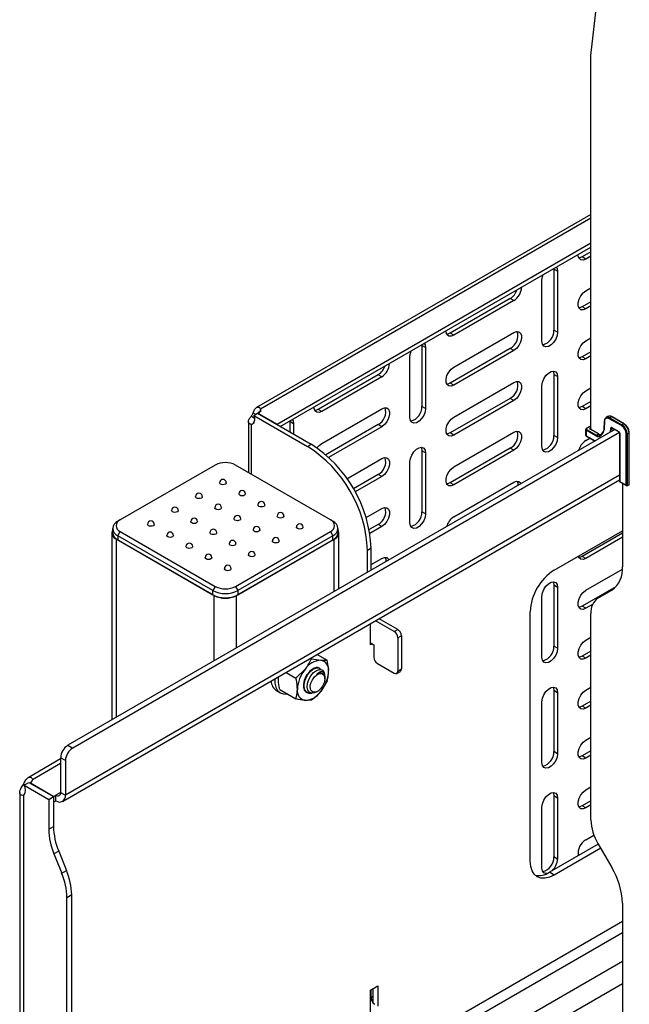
# Model space of a CAD drawing. Header units: millimetres. Extents: x -3222 to 6609, y -2907 to 878.
# Tile 13 of 25: x 3064 to 3244, y -121 to 169. Entities that reach past the tile are written whole.
import ezdxf

# ---------------------------------------------------------------- set-up
doc = ezdxf.new("R2010")
doc.units = ezdxf.units.MM

msp = doc.modelspace()

# ---------------------------------------------------------------- linework, layer by layer
at = {"linetype": 'Continuous', "lineweight": 25}
for p, q in [((3232.72, 158.16), (3240.12, 223.79)), ((3232.72, 48), (3232.72, 158.16)), ((3232.72, 111.32), (3134.24, 54.47)), ((3135.36, 54.1), (3232.72, 110.31)), ((3140.27, 49.59), (3232.72, 102.96)), ((3141.19, 48.89), (3232.72, 101.73)), ((3232.72, 100.3), (3230.14, 98.81)), ((3231.2, 98.2), (3230.14, 98.81)), ((3232.72, 99.08), (3231.2, 98.2)), ((3221.82, 95.44), (3221.83, 95.2)), ((3222.89, 94.59), (3221.83, 95.2)), ((3221.83, 95.2), (3221.83, 77.24)), ((3222.89, 94.59), (3222.89, 76.63)), ((3218.3, 73.97), (3218.3, 91.94)), ((3231.2, 88.81), (3232.72, 89.69)), ((3208.93, 86.57), (3191.25, 76.36)), ((3209.99, 85.96), (3192.31, 75.75)), ((3209.99, 85.96), (3208.93, 86.57)), ((3232.72, 85.61), (3230.14, 84.12)), ((3231.2, 83.5), (3230.14, 84.12)), ((3232.72, 84.38), (3231.2, 83.5)), ((3192.31, 75.75), (3191.25, 76.36)), ((3192.31, 66.36), (3209.99, 76.57)), ((3222.89, 76.63), (3221.83, 77.24)), ((3182.93, 72.99), (3182.94, 72.75)), ((3184, 72.14), (3182.94, 72.75)), ((3182.94, 72.75), (3182.94, 54.79)), ((3231.2, 74.11), (3232.72, 74.99)), ((3184, 72.14), (3184, 54.17)), ((3208.93, 71.87), (3191.25, 61.66)), ((3209.99, 71.26), (3192.31, 61.05)), ((3209.99, 71.26), (3208.93, 71.87)), ((3232.72, 70.91), (3230.14, 69.42)), ((3232.72, 69.68), (3231.2, 68.81)), ((3179.41, 51.52), (3179.41, 69.48)), ((3231.2, 68.81), (3230.14, 69.42)), ((3170.04, 64.12), (3152.36, 53.91)), ((3171.1, 63.5), (3170.04, 64.12)), ((3222.89, 63.56), (3221.83, 64.17)), ((3221.83, 64.17), (3221.83, 46.21)), ((3171.1, 63.5), (3153.42, 53.3)), ((3192.31, 61.05), (3191.25, 61.66)), ((3192.31, 51.66), (3209.99, 61.87)), ((3218.3, 42.94), (3218.3, 60.91)), ((3222.89, 63.56), (3222.89, 45.6)), ((3231.2, 59.42), (3232.72, 60.29)), ((3208.93, 57.17), (3191.25, 46.97)), ((3209.99, 56.56), (3192.31, 46.35)), ((3209.99, 56.56), (3208.93, 57.17)), ((3232.72, 56.21), (3230.14, 54.72)), ((3133.24, 52.88), (3133.94, 52.47)), ((3133.41, 52.16), (3134.47, 52.77)), ((3134.47, 52.77), (3150.31, 43.63)), ((3134.8, 52.74), (3140.27, 49.59)), ((3134.8, 52.74), (3134.8, 52.58)), ((3135.36, 54.1), (3135.36, 53.18)), ((3153.42, 53.3), (3152.36, 53.91)), ((3153.42, 43.91), (3171.1, 54.11)), ((3184, 54.17), (3182.94, 54.79)), ((3231.2, 54.11), (3230.14, 54.72)), ((3232.72, 54.99), (3231.2, 54.11)), ((3131.82, 50.29), (3131.82, 35.32)), ((3132.7, 51.95), (3133.54, 51.46)), ((3132.7, 49.5), (3132.99, 49.67)), ((3132.7, 34.81), (3132.7, 49.5)), ((3133.35, 50.16), (3133.32, 50.29)), ((3133.41, 52.16), (3149.25, 43.01)), ((3140.27, 49.42), (3140.27, 49.59)), ((3144.04, 50.54), (3144.05, 50.3)), ((3145.11, 49.69), (3144.05, 50.3)), ((3144.05, 50.3), (3144.05, 47.24)), ((3145.11, 49.69), (3145.11, 46.63)), ((3170.04, 49.42), (3154.62, 40.52)), ((3171.1, 48.81), (3170.04, 49.42)), ((3236.66, 50.54), (3236.54, 48)), ((3236.72, 50.44), (3236.6, 47.91)), ((3237.74, 51.86), (3237.17, 51.53)), ((3241.7, 49.12), (3238.13, 51.18)), ((3238.84, 51.75), (3238.27, 51.42)), ((3238.27, 51.42), (3241.84, 49.36)), ((3242.41, 49.69), (3238.84, 51.75)), ((3242.51, 49.7), (3238.94, 51.76)), ((3242.41, 49.69), (3241.84, 49.36)), ((3239.73, 47.98), (3078.64, -45.02)), ((3241.09, 47.13), (3080.06, -45.83)), ((3171.1, 48.81), (3155.45, 39.77)), ((3192.31, 46.35), (3191.25, 46.97)), ((3192.31, 36.96), (3209.99, 47.17)), ((3231.16, 47.97), (3231.16, 46.34)), ((3231.31, 47.77), (3231.31, 46.13)), ((3234.21, 46.09), (3231.31, 47.77)), ((3232.72, 49.06), (3231.35, 48.27)), ((3232.72, 48.99), (3231.45, 48.26)), ((3231.45, 48.01), (3234.35, 46.34)), ((3232.51, 48.38), (3232.72, 48.5)), ((3234.91, 46.67), (3232.51, 48.05)), ((3235.01, 46.68), (3232.61, 48.06)), ((3232.72, 48.18), (3232.65, 48.13)), ((3232.65, 48.13), (3232.65, 48.04)), ((3234.35, 46.34), (3234.91, 46.67)), ((3236.34, 47.38), (3235.5, 46.37)), ((3236.35, 47.17), (3235.51, 46.16)), ((3238.53, 47.29), (3238.59, 48.4)), ((3238.87, 48.39), (3238.83, 47.45)), ((3238.87, 48.55), (3240.92, 47.36)), ((3238.94, 48.43), (3238.87, 48.39)), ((3238.91, 48.45), (3240.97, 47.27)), ((3241.15, 46.95), (3241.15, 32.74)), ((3241.21, 46.87), (3241.21, 32.66)), ((3243.12, 31.56), (3243.12, 46.67)), ((3243.97, 46.99), (3243.4, 46.67)), ((3243.4, 46.67), (3243.4, 31.4)), ((3243.97, 31.72), (3243.97, 46.99)), ((3244.02, 31.8), (3244.02, 47.07)), ((3149.25, 43.01), (3150.31, 43.63)), ((3222.89, 45.6), (3221.83, 46.21)), ((3231.2, 44.72), (3232.42, 45.42)), ((3231.31, 46.13), (3233.92, 44.62)), ((3231.35, 46.04), (3233.86, 44.59)), ((3184, 41.11), (3182.94, 41.72)), ((3182.94, 41.72), (3182.94, 23.76)), ((3184, 41.11), (3184, 23.15)), ((3208.93, 42.47), (3191.25, 32.27)), ((3209.99, 41.86), (3192.31, 31.66)), ((3209.99, 41.86), (3208.93, 42.47)), ((3160.86, 33.5), (3171.1, 39.42)), ((3179.41, 20.49), (3179.41, 38.46)), ((3122.06, 37.52), (3094.06, 21.36)), ((3156, 21.36), (3128, 37.52)), ((3077.11, -61.55), (3241.15, 33.15)), ((3241.15, 34.51), (3077.94, -59.71)), ((3170.04, 34.72), (3162.76, 30.52)), ((3171.1, 34.11), (3163.28, 29.6)), ((3171.1, 34.11), (3170.04, 34.72)), ((3192.31, 31.66), (3191.25, 32.27)), ((3192.31, 22.27), (3209.99, 32.47)), ((3241.21, 32.66), (3243.12, 31.56)), ((3241.25, 32.57), (3243.26, 31.41)), ((3241.99, 32.15), (3241.99, 7.56)), ((3243.97, 31.72), (3243.4, 31.4)), ((3166.5, 22.06), (3171.1, 24.72)), ((3184, 23.15), (3182.94, 23.76)), ((3093.35, 20.95), (3094.06, 21.36)), ((3156, 21.36), (3156.71, 20.95)), ((3091.58, 17.6), (3091.58, -37.55)), ((3091.83, 18.83), (3091.83, 17.6)), ((3093.35, 16.7), (3094.06, 17.93)), ((3094.06, 17.93), (3122.06, 1.76)), ((3128, 1.76), (3156, 17.93)), ((3156, 17.93), (3156.71, 16.7)), ((3158.23, 17.6), (3158.23, 18.83)), ((3158.48, 1.07), (3158.48, 17.6)), ((3170.04, 20.02), (3167.41, 18.51)), ((3171.1, 19.41), (3167.61, 17.4)), ((3171.1, 19.41), (3170.04, 20.02)), ((3221.9, 6.57), (3241.99, 18.17)), ((3241.99, 17.46), (3230.14, 10.63)), ((3121.78, -0.93), (3092.93, 15.72)), ((3092.93, -36.77), (3092.93, 15.72)), ((3121.35, 0.54), (3093.35, 16.7)), ((3093.35, 16.7), (3093.35, 15.48)), ((3093.35, 15.48), (3121.35, -0.69)), ((3157.13, 15.72), (3128.28, -0.93)), ((3156.71, 16.7), (3128.71, 0.54)), ((3128.71, -0.69), (3156.71, 15.48)), ((3156.71, 15.48), (3156.71, 16.7)), ((3157.13, 0.29), (3157.13, 15.72)), ((3241.99, 16.24), (3231.2, 10.02)), ((3167.99, 13.01), (3166.93, 12.4)), ((3166.93, 5.95), (3166.93, 12.4)), ((3167.99, 6.56), (3167.99, 13.01)), ((3167.99, 8.22), (3171.1, 10.02)), ((3231.2, 10.02), (3230.14, 10.63)), ((3231.2, 0.62), (3241.97, 6.84)), ((3122.06, 1.76), (3121.35, 0.54)), ((3121.35, -0.69), (3121.35, 0.54)), ((3128, 1.76), (3128.71, 0.54)), ((3128.71, 0.54), (3128.71, -0.69)), ((3222.89, 1.5), (3221.83, 2.12)), ((3221.83, 2.12), (3221.83, -15.85)), ((3222.89, 1.5), (3222.89, -16.46)), ((3240.09, 1.68), (3230.14, -4.07)), ((3234.79, -1.66), (3238.88, 0.7)), ((3121.78, -20.12), (3121.78, -0.93)), ((3128.28, -16.36), (3128.28, -0.93)), ((3218.3, -19.11), (3218.3, -1.15)), ((3214.83, -79.16), (3214.83, -5.67)), ((3231.2, -4.68), (3230.14, -4.07)), ((3233.22, -3.52), (3231.2, -4.68)), ((3174.77, -11.53), (3169.26, -8.35)), ((3175.84, -10.92), (3170.32, -7.73)), ((3232.72, -67), (3232.72, -6.24)), ((3167.81, -15.47), (3167.81, -9.18)), ((3174.77, -11.53), (3175.84, -10.92)), ((3176.9, -12.75), (3175.84, -13.37)), ((3175.84, -13.37), (3175.84, -23.16)), ((3176.9, -12.75), (3176.9, -22.55)), ((3231.2, -14.07), (3232.72, -13.2)), ((3167.81, -14.86), (3168.76, -15.41)), ((3168.34, -15.16), (3167.81, -15.47)), ((3168.76, -15.41), (3168.76, -19.08)), ((3222.89, -16.46), (3221.83, -15.85)), ((3232.72, -17.28), (3230.14, -18.77)), ((3150.18, -19.36), (3150.43, -19.51)), ((3150.43, -19.51), (3153.14, -19.95)), ((3152.12, -18.24), (3155.02, -19.92)), ((3231.2, -19.38), (3230.14, -18.77)), ((3232.72, -18.5), (3231.2, -19.38)), ((3145.83, -25.23), (3148.54, -22.61)), ((3169.82, -20.92), (3174.77, -23.78)), ((3175.84, -23.16), (3176.9, -22.55)), ((3140.66, -25.31), (3140.67, -24.85)), ((3142.93, -23.55), (3145.83, -25.23)), ((3155.02, -26.05), (3153.14, -29.15)), ((3154.35, -24.69), (3154.35, -24.64)), ((3154.35, -25.4), (3154.35, -25.23)), ((3175.52, -23.85), (3176.59, -23.24)), ((3140.12, -28.93), (3141.25, -29.58)), ((3141.07, -28.61), (3145.83, -31.36)), ((3222.89, -29.53), (3221.83, -28.91)), ((3221.83, -28.91), (3221.83, -46.88)), ((3231.2, -28.77), (3232.72, -27.89)), ((3150.43, -31.77), (3148.54, -31.8)), ((3149.09, -29.49), (3149.2, -29.55)), ((3151.89, -29.32), (3152.18, -29.15)), ((3222.89, -29.53), (3222.89, -47.49)), ((3218.3, -50.14), (3218.3, -32.18)), ((3232.72, -31.98), (3230.14, -33.47)), ((3231.2, -34.08), (3230.14, -33.47)), ((3232.72, -33.2), (3231.2, -34.08)), ((3231.2, -43.47), (3232.72, -42.59)), ((3078.64, -45.02), (3080.06, -45.83)), ((3076.52, -49.06), (3066.96, -54.57)), ((3077.94, -49.51), (3076.52, -48.69)), ((3076.52, -48.69), (3076.52, -58.9)), ((3222.89, -47.49), (3221.83, -46.88)), ((3232.72, -46.67), (3230.14, -48.16)), ((3231.2, -48.78), (3230.14, -48.16)), ((3232.72, -47.9), (3231.2, -48.78)), ((3076.52, -50.41), (3068.23, -55.19)), ((3077.94, -49.51), (3077.94, -59.71)), ((3065.63, -56.69), (3065.48, -56.66)), ((3065.48, -56.66), (3065.78, -56.81)), ((3065.59, -56.45), (3065.85, -56.62)), ((3065.7, -56.65), (3065.59, -56.45)), ((3065.76, -56.77), (3067.17, -55.95)), ((3065.76, -56.77), (3072.99, -60.94)), ((3067.17, -55.95), (3074.4, -60.12)), ((3067.61, -56.12), (3074.47, -60.08)), ((3067.61, -56.12), (3067.61, -56.2)), ((3231.2, -58.17), (3232.72, -57.29)), ((3064.46, -58.91), (3064.46, -198.19)), ((3065.63, -200.67), (3065.63, -59.69)), ((3072.99, -60.94), (3074.4, -60.12)), ((3074.4, -60.12), (3074.4, -68.94)), ((3074.47, -60.08), (3075.11, -59.71)), ((3074.47, -61.72), (3074.47, -60.08)), ((3076.52, -58.9), (3075.11, -59.71)), ((3075.11, -61.35), (3075.11, -59.71)), ((3076.52, -58.9), (3077.94, -59.71)), ((3222.89, -60.55), (3221.83, -59.94)), ((3221.83, -59.94), (3221.83, -77.91)), ((3222.89, -60.55), (3222.89, -78.52)), ((3072.99, -60.94), (3072.99, -69.76)), ((3074.4, -61.67), (3074.47, -61.72)), ((3074.47, -61.72), (3075.11, -61.35)), ((3218.3, -81.17), (3218.3, -63.21)), ((3232.72, -61.37), (3230.14, -62.86)), ((3231.2, -63.47), (3230.14, -62.86)), ((3232.72, -62.6), (3231.2, -63.47)), ((3072.99, -69.76), (3074.4, -68.94)), ((3231.2, -72.86), (3233.61, -71.47)), ((3234.88, -74.12), (3220.49, -82.43)), ((3235.59, -75.35), (3221.9, -83.25)), ((3234.79, -73.97), (3238.88, -81.05)), ((3075.94, -76.19), (3074.53, -77.01)), ((3074.53, -77.01), (3076.82, -82.67)), ((3075.94, -76.19), (3078.23, -81.86)), ((3222.89, -78.52), (3221.83, -77.91)), ((3076.82, -82.67), (3078.23, -81.86)), ((3221.9, -83.25), (3220.49, -82.43)), ((3079.77, -89.11), (3078.36, -89.93)), ((3079.77, -184.32), (3079.77, -89.11)), ((3078.36, -185.13), (3078.36, -89.93)), ((3241.99, -91.5), (3241.99, -139.51)), ((3241.99, -96.97), (3176.9, -134.54)), ((3241.99, -100.23), (3153.17, -151.5)), ((3241.99, -108.72), (3075.11, -205.06)), ((3241.99, -115.25), (3077.94, -209.96)), ((3167.81, -117.13), (3169.93, -115.9)), ((3169.93, -115.9), (3169.93, -121.82)), ((3167.81, -129.78), (3167.81, -117.13)), ((3167.99, -119.48), (3167.99, -117.03)), ((3168.52, -116.72), (3168.52, -120.84)), ((3167.81, -119.58), (3167.99, -119.48)), ((3168.52, -119.05), (3167.99, -119.36))]:
    msp.add_line(p, q, dxfattribs=at)
at = {"linetype": 'Continuous', "lineweight": 25, "flags": 128}
for points in [[(3231.2, 98.2), (3230.42, 97.91), (3229.72, 97.97), (3229.21, 98.38), (3228.94, 99.09), (3228.9, 99.53)], [(3230.14, 98.81), (3229.36, 98.52), (3229.14, 98.5)], [(3222.51, 95.84), (3222.75, 95.42), (3222.89, 94.59)], [(3218.3, 91.94), (3218.44, 92.92), (3218.68, 93.63)], [(3231.2, 83.5), (3230.42, 83.21), (3229.72, 83.27), (3229.21, 83.68), (3228.94, 84.39), (3228.94, 85.31), (3229.21, 86.34), (3229.72, 87.34), (3230.42, 88.2), (3231.2, 88.81)], [(3230.14, 84.12), (3229.36, 83.82), (3229.14, 83.8)], [(3192.31, 75.75), (3191.52, 75.46), (3190.83, 75.52), (3190.32, 75.93), (3190.05, 76.64), (3190.01, 77.08)], [(3191.25, 76.36), (3190.46, 76.07), (3190.24, 76.05)], [(3209.99, 76.57), (3210.77, 76.86), (3211.47, 76.8), (3211.98, 76.39), (3212.25, 75.68), (3212.25, 74.76), (3211.98, 73.73), (3211.47, 72.73), (3210.77, 71.87), (3209.99, 71.26)], [(3222.89, 76.63), (3222.75, 75.64), (3222.36, 74.61), (3221.74, 73.66), (3220.99, 72.92), (3220.2, 72.45), (3219.45, 72.34), (3218.83, 72.58), (3218.44, 73.14), (3218.3, 73.97)], [(3183.62, 73.39), (3183.86, 72.97), (3184, 72.14)], [(3231.2, 68.81), (3230.42, 68.51), (3229.72, 68.57), (3229.21, 68.98), (3228.94, 69.69), (3228.94, 70.61), (3229.21, 71.64), (3229.72, 72.64), (3230.42, 73.5), (3231.2, 74.11)], [(3179.41, 69.48), (3179.54, 70.47), (3179.79, 71.18)], [(3230.14, 69.42), (3229.36, 69.12), (3229.14, 69.11)], [(3192.31, 61.05), (3191.52, 60.76), (3190.83, 60.82), (3190.32, 61.23), (3190.05, 61.94), (3190.05, 62.86), (3190.32, 63.88), (3190.83, 64.89), (3191.52, 65.75), (3192.31, 66.36)], [(3218.3, 60.91), (3218.44, 61.89), (3218.83, 62.92), (3219.45, 63.87), (3220.2, 64.62), (3220.99, 65.08), (3221.74, 65.2), (3222.36, 64.96), (3222.75, 64.39), (3222.89, 63.56)], [(3221.6, 65.2), (3221.69, 65), (3221.83, 64.17)], [(3191.25, 61.66), (3190.46, 61.37), (3190.24, 61.35)], [(3209.99, 61.87), (3210.77, 62.16), (3211.47, 62.1), (3211.98, 61.69), (3212.25, 60.98), (3212.25, 60.06), (3211.98, 59.04), (3211.47, 58.03), (3210.77, 57.17), (3209.99, 56.56)], [(3231.2, 54.11), (3230.42, 53.81), (3229.72, 53.88), (3229.21, 54.29), (3228.94, 54.99), (3228.94, 55.92), (3229.21, 56.94), (3229.72, 57.94), (3230.42, 58.8), (3231.2, 59.42)], [(3153.42, 53.3), (3152.63, 53.01), (3151.94, 53.07), (3151.43, 53.48), (3151.16, 54.19), (3151.12, 54.63)], [(3152.36, 53.91), (3151.57, 53.62), (3151.35, 53.6)], [(3171.1, 54.11), (3171.88, 54.41), (3172.57, 54.35), (3173.09, 53.94), (3173.36, 53.23), (3173.36, 52.31), (3173.09, 51.28), (3172.57, 50.28), (3171.88, 49.42), (3171.1, 48.81)], [(3184, 54.17), (3183.86, 53.19), (3183.46, 52.16), (3182.85, 51.21), (3182.1, 50.46), (3181.31, 50), (3180.56, 49.89), (3179.94, 50.13), (3179.54, 50.69), (3179.41, 51.52)], [(3230.14, 54.72), (3229.36, 54.43), (3229.14, 54.41)], [(3133.41, 52.16), (3133.54, 51.68), (3133.61, 51.22), (3133.61, 50.78), (3133.54, 50.4), (3133.42, 50.06), (3133.23, 49.8), (3132.99, 49.61), (3132.7, 49.5)], [(3144.73, 50.94), (3144.97, 50.51), (3145.11, 49.69)], [(3192.31, 46.35), (3191.52, 46.06), (3190.83, 46.12), (3190.32, 46.53), (3190.05, 47.24), (3190.05, 48.16), (3190.32, 49.19), (3190.83, 50.19), (3191.52, 51.05), (3192.31, 51.66)], [(3191.25, 46.97), (3190.46, 46.67), (3190.24, 46.65)], [(3209.99, 47.17), (3210.77, 47.46), (3211.47, 47.4), (3211.98, 46.99), (3212.25, 46.28), (3212.25, 45.36), (3211.98, 44.34), (3211.47, 43.34), (3210.77, 42.48), (3209.99, 41.86)], [(3236.37, 47.41), (3236.35, 47.39), (3236.34, 47.38)], [(3152.02, 42.55), (3152.63, 43.29), (3153.42, 43.91)], [(3222.89, 45.6), (3222.75, 44.61), (3222.36, 43.58), (3221.74, 42.64), (3220.99, 41.89), (3220.2, 41.43), (3219.45, 41.31), (3218.83, 41.55), (3218.44, 42.12), (3218.3, 42.94)], [(3179.41, 38.46), (3179.54, 39.44), (3179.94, 40.47), (3180.56, 41.42), (3181.31, 42.17), (3182.1, 42.63), (3182.85, 42.74), (3183.46, 42.5), (3183.86, 41.94), (3184, 41.11)], [(3182.71, 42.75), (3182.8, 42.55), (3182.94, 41.72)], [(3171.1, 39.42), (3171.88, 39.71), (3172.57, 39.65), (3173.09, 39.24), (3173.36, 38.53), (3173.36, 37.61), (3173.09, 36.58), (3172.57, 35.58), (3171.88, 34.72), (3171.1, 34.11)], [(3192.31, 31.66), (3191.52, 31.36), (3190.83, 31.43), (3190.32, 31.83), (3190.05, 32.54), (3190.05, 33.47), (3190.32, 34.49), (3190.83, 35.49), (3191.52, 36.35), (3192.31, 36.96)], [(3123.62, 31.89), (3123.4, 32.08), (3123.32, 32.3)], [(3125.32, 32.3), (3125.25, 32.08), (3125.03, 31.89), (3124.71, 31.76), (3124.32, 31.72), (3123.94, 31.76), (3123.62, 31.89)], [(3191.25, 32.27), (3190.46, 31.98), (3190.24, 31.96)], [(3209.99, 32.47), (3210.77, 32.77), (3211.47, 32.7), (3211.98, 32.29), (3212.12, 32.04)], [(3210.99, 32.78), (3211.19, 32.2), (3211.22, 31.52)], [(3129.27, 28.62), (3129.06, 28.81), (3128.98, 29.03)], [(3130.98, 29.03), (3130.9, 28.81), (3130.69, 28.62), (3130.36, 28.5), (3129.98, 28.45), (3129.6, 28.5), (3129.27, 28.62)], [(3116.54, 27.81), (3116.33, 27.99), (3116.25, 28.22)], [(3118.25, 28.22), (3118.18, 27.99), (3117.96, 27.81), (3117.63, 27.68), (3117.25, 27.64), (3116.87, 27.68), (3116.54, 27.81)], [(3109.47, 23.73), (3109.26, 23.91), (3109.18, 24.13)], [(3111.18, 24.13), (3111.1, 23.91), (3110.89, 23.73), (3110.56, 23.6), (3110.18, 23.56), (3109.8, 23.6), (3109.47, 23.73)], [(3122.2, 24.54), (3121.98, 24.73), (3121.91, 24.95)], [(3123.91, 24.95), (3123.83, 24.73), (3123.62, 24.54), (3123.29, 24.42), (3122.91, 24.37), (3122.53, 24.42), (3122.2, 24.54)], [(3134.93, 25.36), (3134.71, 25.55), (3134.64, 25.77)], [(3136.64, 25.77), (3136.56, 25.55), (3136.34, 25.36), (3136.02, 25.23), (3135.64, 25.19), (3135.25, 25.23), (3134.93, 25.36)], [(3171.1, 24.72), (3171.88, 25.01), (3172.57, 24.95), (3173.09, 24.54), (3173.36, 23.83), (3173.36, 22.91), (3173.09, 21.89), (3172.57, 20.88), (3171.88, 20.02), (3171.1, 19.41)], [(3115.13, 20.46), (3114.91, 20.65), (3114.84, 20.87)], [(3116.84, 20.87), (3116.76, 20.65), (3116.54, 20.46), (3116.22, 20.33), (3115.84, 20.29), (3115.45, 20.33), (3115.13, 20.46)], [(3127.86, 21.28), (3127.64, 21.46), (3127.57, 21.68)], [(3129.57, 21.68), (3129.49, 21.46), (3129.27, 21.28), (3128.95, 21.15), (3128.57, 21.11), (3128.18, 21.15), (3127.86, 21.28)], [(3140.59, 22.09), (3140.37, 22.28), (3140.29, 22.5)], [(3142.29, 22.5), (3142.22, 22.28), (3142, 22.09), (3141.68, 21.97), (3141.29, 21.92), (3140.91, 21.97), (3140.59, 22.09)], [(3184, 23.15), (3183.86, 22.16), (3183.46, 21.13), (3182.85, 20.18), (3182.1, 19.44), (3181.31, 18.97), (3180.56, 18.86), (3179.94, 19.1), (3179.54, 19.66), (3179.41, 20.49)], [(3102.4, 19.64), (3102.19, 19.83), (3102.11, 20.05)], [(3104.11, 20.05), (3104.03, 19.83), (3103.82, 19.64), (3103.49, 19.52), (3103.11, 19.47), (3102.73, 19.52), (3102.4, 19.64)], [(3120.79, 17.19), (3120.57, 17.38), (3120.49, 17.6)], [(3122.49, 17.6), (3122.42, 17.38), (3122.2, 17.19), (3121.88, 17.07), (3121.49, 17.02), (3121.11, 17.07), (3120.79, 17.19)], [(3133.51, 18.01), (3133.3, 18.2), (3133.22, 18.42)], [(3135.22, 18.42), (3135.15, 18.2), (3134.93, 18.01), (3134.6, 17.89), (3134.22, 17.84), (3133.84, 17.89), (3133.51, 18.01)], [(3146.24, 18.83), (3146.03, 19.01), (3145.95, 19.23)], [(3147.95, 19.23), (3147.87, 19.01), (3147.66, 18.83), (3147.33, 18.7), (3146.95, 18.66), (3146.57, 18.7), (3146.24, 18.83)], [(3108.06, 16.38), (3107.84, 16.56), (3107.77, 16.79)], [(3109.77, 16.79), (3109.69, 16.56), (3109.47, 16.38), (3109.15, 16.25), (3108.77, 16.21), (3108.38, 16.25), (3108.06, 16.38)], [(3139.17, 14.74), (3138.96, 14.93), (3138.88, 15.15)], [(3140.88, 15.15), (3140.8, 14.93), (3140.59, 14.74), (3140.26, 14.62), (3139.88, 14.58), (3139.5, 14.62), (3139.17, 14.74)], [(3113.72, 13.11), (3113.5, 13.3), (3113.42, 13.52)], [(3115.42, 13.52), (3115.35, 13.3), (3115.13, 13.11), (3114.81, 12.99), (3114.42, 12.94), (3114.04, 12.99), (3113.72, 13.11)], [(3126.44, 13.93), (3126.23, 14.12), (3126.15, 14.34)], [(3128.15, 14.34), (3128.07, 14.12), (3127.86, 13.93), (3127.53, 13.8), (3127.15, 13.76), (3126.77, 13.8), (3126.44, 13.93)], [(3119.37, 9.85), (3119.16, 10.03), (3119.08, 10.25)], [(3121.08, 10.25), (3121, 10.03), (3120.79, 9.85), (3120.46, 9.72), (3120.08, 9.68), (3119.7, 9.72), (3119.37, 9.85)], [(3132.1, 10.66), (3131.88, 10.85), (3131.81, 11.07)], [(3133.81, 11.07), (3133.73, 10.85), (3133.51, 10.66), (3133.19, 10.54), (3132.81, 10.49), (3132.43, 10.54), (3132.1, 10.66)], [(3171.1, 10.02), (3171.88, 10.31), (3172.57, 10.25), (3173.09, 9.84), (3173.23, 9.59)], [(3172.1, 10.33), (3172.3, 9.75), (3172.33, 9.06)], [(3231.2, 10.02), (3230.42, 9.72), (3229.72, 9.78), (3229.21, 10.19), (3228.99, 10.67)], [(3230.14, 10.63), (3229.36, 10.33), (3229.14, 10.31)], [(3125.03, 6.58), (3124.81, 6.77), (3124.74, 6.99)], [(3126.74, 6.99), (3126.66, 6.77), (3126.44, 6.58), (3126.12, 6.46), (3125.74, 6.41), (3125.35, 6.46), (3125.03, 6.58)], [(3218.3, -1.15), (3218.44, -0.16), (3218.83, 0.87), (3219.45, 1.81), (3220.2, 2.56), (3220.99, 3.02), (3221.74, 3.14), (3222.36, 2.9), (3222.75, 2.33), (3222.89, 1.5)], [(3221.6, 3.14), (3221.69, 2.94), (3221.83, 2.12)], [(3231.2, -4.68), (3230.42, -4.98), (3229.72, -4.91), (3229.21, -4.5), (3228.94, -3.8), (3228.94, -2.87), (3229.21, -1.85), (3229.72, -0.85), (3230.42, 0.01), (3231.2, 0.62)], [(3230.14, -4.07), (3229.36, -4.36), (3229.14, -4.38)], [(3231.2, -19.38), (3230.42, -19.67), (3229.72, -19.61), (3229.21, -19.2), (3228.94, -18.49), (3228.94, -17.57), (3229.21, -16.55), (3229.72, -15.55), (3230.42, -14.69), (3231.2, -14.07)], [(3222.89, -16.46), (3222.75, -17.45), (3222.36, -18.48), (3221.74, -19.42), (3220.99, -20.17), (3220.2, -20.63), (3219.45, -20.75), (3218.83, -20.51), (3218.44, -19.94), (3218.3, -19.11)], [(3230.14, -18.77), (3229.36, -19.06), (3229.14, -19.08)], [(3153.18, -22.69), (3153.18, -22.69), (3152.6, -22.31), (3151.87, -22.24), (3151.05, -22.5), (3150.21, -23.06), (3149.42, -23.86), (3148.77, -24.85), (3148.29, -25.93), (3148.04, -27), (3148.04, -27.98), (3148.29, -28.76), (3148.77, -29.3), (3149.07, -29.44)], [(3151.88, -29.3), (3151.25, -29.61), (3150.45, -29.68), (3149.77, -29.39), (3149.32, -28.77), (3149.13, -27.88), (3149.22, -26.78), (3149.6, -25.63), (3150.21, -24.54), (3151, -23.61), (3151.88, -22.97), (3152.74, -22.7), (3153.5, -22.81), (3153.7, -22.93), (3153.7, -22.93)], [(3139.61, -25.46), (3139.64, -26.68), (3139.92, -27.9), (3140.44, -28.87), (3141.2, -29.55), (3142.14, -29.9), (3143.23, -29.92), (3143.32, -29.91)], [(3154.34, -25.66), (3154.13, -26.62), (3153.69, -27.57), (3153.07, -28.42), (3152.34, -29.05), (3151.59, -29.4), (3150.92, -29.41), (3150.39, -29.09), (3150.08, -28.48), (3150.03, -27.64), (3150.23, -26.69), (3150.67, -25.73), (3151.29, -24.88), (3152.02, -24.25), (3152.77, -23.91), (3153.45, -23.89), (3153.97, -24.21), (3154.28, -24.83), (3154.34, -25.66)], [(3218.3, -32.18), (3218.44, -31.19), (3218.83, -30.16), (3219.45, -29.22), (3220.2, -28.47), (3220.99, -28.01), (3221.74, -27.89), (3222.36, -28.13), (3222.75, -28.7), (3222.89, -29.53)], [(3221.6, -27.89), (3221.69, -28.09), (3221.83, -28.91)], [(3231.2, -34.08), (3230.42, -34.37), (3229.72, -34.31), (3229.21, -33.9), (3228.94, -33.19), (3228.94, -32.27), (3229.21, -31.25), (3229.72, -30.24), (3230.42, -29.38), (3231.2, -28.77)], [(3149.24, -29.49), (3149.42, -29.52), (3149.98, -29.48)], [(3230.14, -33.47), (3229.36, -33.76), (3229.14, -33.78)], [(3231.2, -48.78), (3230.42, -49.07), (3229.72, -49.01), (3229.21, -48.6), (3228.94, -47.89), (3228.94, -46.97), (3229.21, -45.94), (3229.72, -44.94), (3230.42, -44.08), (3231.2, -43.47)], [(3222.89, -47.49), (3222.75, -48.48), (3222.36, -49.51), (3221.74, -50.45), (3220.99, -51.2), (3220.2, -51.66), (3219.45, -51.78), (3218.83, -51.54), (3218.44, -50.97), (3218.3, -50.14)], [(3230.14, -48.16), (3229.36, -48.46), (3229.14, -48.48)], [(3065.7, -56.65), (3065.71, -56.66), (3065.71, -56.67), (3065.71, -56.68), (3065.7, -56.69), (3065.7, -56.71), (3065.69, -56.71), (3065.68, -56.72), (3065.67, -56.72)], [(3218.3, -63.21), (3218.44, -62.22), (3218.83, -61.19), (3219.45, -60.25), (3220.2, -59.5), (3220.99, -59.04), (3221.74, -58.92), (3222.36, -59.16), (3222.75, -59.73), (3222.89, -60.55)], [(3221.6, -58.91), (3221.69, -59.11), (3221.83, -59.94)], [(3231.2, -63.47), (3230.42, -63.77), (3229.72, -63.71), (3229.21, -63.3), (3228.94, -62.59), (3228.94, -61.67), (3229.21, -60.64), (3229.72, -59.64), (3230.42, -58.78), (3231.2, -58.17)], [(3230.14, -62.86), (3229.36, -63.16), (3229.14, -63.17)], [(3221.9, -83.25), (3220.52, -83.89), (3219.2, -84.19), (3217.97, -84.14), (3216.9, -83.74), (3216.02, -83.01), (3215.37, -81.98), (3214.97, -80.68), (3214.83, -79.16)], [(3219.79, -82.8), (3219.45, -82.81), (3218.83, -82.57), (3218.44, -82), (3218.3, -81.17)]]:
    msp.add_lwpolyline(points, dxfattribs=at)
at = {"linetype": 'Continuous', "lineweight": 25}
for centre, radius, start, end in [((3207.37, 90.12), 4.92, 302.182, 357.8354), ((3206.15, 90.84), 5.1, 303.0185, 340.9291), ((3206.88, 75.64), 4.29, 298.461, 16.6994), ((3217.54, 77.12), 4.29, 283.3052, 1.5396), ((3167.26, 68.39), 5.1, 303.0185, 340.9291), ((3168.47, 67.67), 4.92, 302.182, 357.8354), ((3206.88, 60.95), 4.29, 298.461, 16.6994), ((3128.52, 54.98), 5.16, 324.0423, 335.9577), ((3134.15, 53.81), 1.24, 301.2781, 13.7343), ((3167.99, 53.19), 4.29, 298.461, 16.6994), ((3178.65, 54.67), 4.29, 283.3052, 1.5396), ((3236.76, 50.52), 0.103, 115.1276, 172.9872), ((3236.77, 50.54), 0.106, 182.1473, 243.2276), ((3237.66, 50.69), 0.949, 50.1428, 184.6745), ((3237.58, 50.51), 0.862, 50.1428, 184.6745), ((3238.2, 50.9), 1.06, 52.9592, 115.7303), ((3238.44, 51.16), 0.307, 122.6055, 177.3945), ((3238.9, 51.67), 0.101, 65.6929, 125.6176), ((3242.01, 49.1), 0.307, 122.6055, 177.3945), ((3240.02, 46.51), 3.38, 2.6055, 57.3945), ((3242.47, 49.6), 0.101, 65.6929, 125.6176), ((3240.59, 46.84), 3.38, 2.6055, 57.3945), ((3240.89, 47.02), 3.07, 2.6055, 57.3945), ((3206.88, 46.25), 4.29, 298.461, 16.6994), ((3231.41, 48), 0.252, 186.2648, 245.5755), ((3231.61, 47.75), 0.307, 122.6055, 177.3945), ((3231.39, 48.18), 0.0959, 52.7458, 115.9649), ((3231.5, 48.13), 0.131, 110.7834, 249.2166), ((3232.57, 48.22), 0.175, 110.7834, 249.2166), ((3232.34, 48.12), 0.307, 2.6055, 57.3945), ((3232.57, 47.97), 0.101, 65.6929, 125.6176), ((3232.7, 48.04), 0.109, 115.5689, 161.5591), ((3234.97, 46.58), 0.101, 65.6929, 125.6176), ((3235.58, 47.73), 1.26, 237.911, 270.2827), ((3236.48, 47.28), 0.171, 145.5142, 221.1854), ((3235.36, 47.91), 1.24, 323.0301, 359.8312), ((3235.48, 48.08), 1.13, 323.0301, 359.8312), ((3236.65, 48), 0.106, 182.1473, 243.2276), ((3238.76, 48.41), 0.172, 50.1428, 184.6745), ((3238.74, 48.65), 0.294, 239.5768, 297.0045), ((3238.96, 48.53), 0.0959, 172.7442, 235.9436), ((3238.97, 48.39), 0.103, 137.5741, 181.4039), ((3240.59, 46.84), 0.615, 2.6055, 57.3945), ((3241.02, 47.35), 0.101, 174.3835, 234.2572), ((3241.25, 46.96), 0.101, 185.8416, 245.6125), ((3240.05, 46.53), 3.07, 2.6055, 57.3945), ((3243.26, 46.94), 0.307, 242.6097, 297.3903), ((3243.92, 47.08), 0.101, 294.3747, 354.3052), ((3129.71, 11.32), 38.31, 2.5202, 57.4798), ((3217.54, 46.09), 4.29, 283.3052, 1.5396), ((3233.99, 40.43), 5.11, 123.0232, 164.2448), ((3231.41, 46.36), 0.251, 185.6948, 245.6253), ((3231.4, 46.12), 0.0959, 172.7442, 235.9436), ((3234.51, 46.08), 0.307, 122.6055, 177.3945), ((3234.82, 46.87), 0.987, 231.4052, 314.2851), ((3234.91, 47.04), 0.897, 231.4052, 314.2851), ((3235.64, 46.27), 0.171, 145.5142, 221.1854), ((3128.65, 10.71), 38.31, 2.5201, 57.4799), ((3125.03, 31.79), 6.46, 62.6097, 117.3903), ((3167.99, 38.5), 4.29, 298.461, 16.6994), ((3124.32, 32.3), 1, 0, 180), ((3241.35, 32.74), 0.2, 180, 240.0027), ((3241.25, 32.75), 0.101, 185.6948, 245.6253), ((3241.3, 32.65), 0.0959, 172.7442, 235.9436), ((3117.25, 28.22), 1, 0, 180), ((3129.98, 29.03), 1, 0, 180), ((3243.92, 31.81), 0.101, 294.3747, 354.3052), ((3135.64, 25.77), 1, 0, 180), ((3110.18, 24.13), 1, 0, 180), ((3122.91, 24.95), 1, 0, 180), ((3141.29, 22.5), 1, 0, 180), ((3167.99, 23.8), 4.29, 298.461, 16.6994), ((3178.65, 23.64), 4.29, 283.3052, 1.5396), ((3094.16, 18.83), 2.27, 110.7834, 249.2166), ((3094.71, 19.64), 1.83, 110.7834, 249.2166), ((3103.11, 20.05), 1, 0, 180), ((3115.84, 20.87), 1, 0, 180), ((3128.57, 21.68), 1, 0, 180), ((3155.35, 19.64), 1.83, 290.7834, 69.2166), ((3155.9, 18.83), 2.27, 290.7834, 69.2166), ((3195.1, 17.98), 5.11, 123.0232, 164.2448), ((3093.62, 17.59), 1.99, 154.067, 249.6536), ((3094.43, 17.86), 2.62, 185.6948, 245.6253), ((3108.77, 16.79), 1, 0, 180), ((3121.49, 17.6), 1, 0, 180), ((3134.22, 18.42), 1, 0, 180), ((3146.95, 19.23), 1, 0, 180), ((3155.63, 17.86), 2.62, 294.3747, 354.3052), ((3156.44, 17.59), 1.99, 290.3464, 25.933), ((3114.42, 13.52), 1, 0, 180), ((3127.15, 14.34), 1, 0, 180), ((3139.88, 15.15), 1, 0, 180), ((3132.81, 11.07), 1, 0, 180), ((3120.08, 10.25), 1, 0, 180), ((3125.74, 6.99), 1, 0, 180), ((3230.18, -6.37), 15.37, 122.6055, 177.3945), ((3234.48, 6.82), 7.55, 305.698, 5.6204), ((3125.03, 7.64), 7.99, 242.6097, 297.3903), ((3125.03, 7.5), 6.46, 242.6097, 297.3903), ((3125.03, 6.41), 7.99, 242.6097, 297.3903), ((3125.03, 5.35), 7.07, 242.6097, 297.3903), ((3237.73, -5.75), 5.03, 125.698, 185.6204), ((3173.53, -13.47), 2.31, 2.6055, 57.3945), ((3174.59, -12.86), 2.31, 2.6055, 57.3945), ((3217.54, -15.96), 4.29, 283.3052, 1.5396), ((3153.49, -25.88), 5.93, 93.4295, 146.5651), ((3152.61, -22.76), 2.86, 350.7481, 79.4532), ((3171.07, -18.98), 2.31, 182.6055, 237.3945), ((3156.21, -28.99), 9.98, 140.2279, 177.3607), ((3152.15, -24.5), 2.21, 356.3696, 45.4167), ((3175.19, -23.27), 0.655, 230.7967, 9.214), ((3176.18, -22.64), 0.719, 304.0564, 7.2558), ((3142.01, -25.98), 3.5, 181.9118, 237.2881), ((3153.27, -27.25), 5.12, 132.3879, 182.5767), ((3145.47, -22.76), 9.98, 320.2279, 357.3607), ((3149.06, -28.99), 2.86, 170.7481, 259.4532), ((3148.19, -25.88), 5.93, 273.4295, 326.5651), ((3081.13, -48.9), 4.61, 122.6055, 177.3945), ((3082.54, -49.72), 4.61, 122.6055, 177.3945), ((3217.54, -46.99), 4.29, 283.3052, 1.5396), ((3063.65, -58.14), 2.52, 321.9829, 33.0753), ((3066.82, -54.92), 1.44, 303.4072, 349.1243), ((3075.66, -59.04), 0.873, 230.7967, 9.214), ((3076.21, -59.99), 1.75, 230.7967, 9.214), ((3094.13, -68.53), 19.73, 181.1822, 202.8439), ((3247.14, -66.51), 14.43, 181.9565, 211.1437), ((3092.72, -69.35), 19.73, 181.1822, 202.8439), ((3233.43, -76.78), 4.5, 119.7149, 189.5211), ((3217.54, -78.02), 4.29, 283.3052, 1.5396), ((3217.79, -78.25), 5.11, 313.4223, 356.9956), ((3220.36, -92.24), 21.64, 1.9565, 31.1437), ((3058.63, -90.34), 19.73, 1.1822, 22.8439), ((3060.04, -89.52), 19.73, 1.1822, 22.8439), ((3217.44, -78), 5.38, 257.24, 304.5426), ((3170.29, -119.37), 2.31, 182.6055, 237.3945)]:
    msp.add_arc(centre, radius, start, end, dxfattribs=at)
msp.add_ellipse((3243.26, 31.64), major_axis=(-0.141, 0.245), ratio=0.577335, start_param=1.570756, end_param=3.141552, dxfattribs=at)
for points, knots in [([(3133.24, 52.88), (3133.3, 53.05), (3133.43, 53.41), (3133.66, 53.87), (3133.93, 54.24), (3134.23, 54.49), (3134.55, 54.6), (3134.87, 54.56), (3135.15, 54.4), (3135.29, 54.2), (3135.36, 54.1)], [0, 0, 0, 0, 0.120457, 0.244781, 0.371626, 0.499999, 0.628217, 0.755218, 0.87947, 1, 1, 1, 1]), ([(3134.57, 52.7), (3134.6, 52.75), (3134.68, 52.88), (3134.82, 53.04), (3134.94, 53.15), (3134.99, 53.17), (3134.99, 53.17)], [0, 0, 0, 0, 0.203542, 0.606317, 0.999847, 1, 1, 1, 1]), ([(3132.7, 49.5), (3132.58, 49.51), (3132.34, 49.53), (3132.06, 49.69), (3131.87, 49.94), (3131.8, 50.28), (3131.87, 50.66), (3132.05, 51.08), (3132.34, 51.51), (3132.58, 51.8), (3132.7, 51.95)], [0, 0, 0, 0, 0.120457, 0.244781, 0.371626, 0.499999, 0.628217, 0.755218, 0.87947, 1, 1, 1, 1]), ([(3231.35, 48.27), (3231.3, 48.23), (3231.22, 48.17), (3231.16, 48.06), (3231.17, 47.99), (3231.17, 47.97)], [0, 0, 0, 0, 0.458122, 0.802284, 1, 1, 1, 1]), ([(3232.61, 48.06), (3232.6, 48.07), (3232.59, 48.08), (3232.59, 48.08), (3232.59, 48.08)], [0, 0, 0, 0, 0.617806, 1, 1, 1, 1]), ([(3238.88, 48.47), (3238.88, 48.47), (3238.89, 48.47), (3238.9, 48.46), (3238.91, 48.45)], [0, 0, 0, 0, 0.58053, 1, 1, 1, 1]), ([(3240.97, 47.27), (3240.98, 47.26), (3241, 47.24), (3241.05, 47.19), (3241.1, 47.13), (3241.13, 47.06), (3241.15, 46.99), (3241.15, 46.96), (3241.15, 46.95)], [0, 0, 0, 0, 0.161547, 0.3254, 0.504574, 0.692233, 0.859007, 1, 1, 1, 1]), ([(3231.17, 46.34), (3231.17, 46.32), (3231.16, 46.26), (3231.2, 46.17), (3231.27, 46.09), (3231.33, 46.06), (3231.35, 46.04)], [0, 0, 0, 0, 0.142305, 0.471153, 0.797591, 1, 1, 1, 1]), ([(3148.54, -22.61), (3148.6, -22.54), (3149.37, -21.57), (3149.92, -20.5), (3150.43, -19.51)], [0, 0, 0, 0, 0.070215, 1, 1, 1, 1]), ([(3153.14, -19.95), (3153.19, -19.96), (3153.96, -20.02), (3154.51, -19.97), (3155.02, -19.92)], [0, 0, 0, 0, 0.070215, 1, 1, 1, 1]), ([(3155.44, -23.22), (3155.43, -22.94), (3155.41, -21.89), (3155.19, -20.75), (3155.02, -19.92)], [0, 0, 0, 0, 0.268634, 1, 1, 1, 1]), ([(3152.62, -22.34), (3152.59, -22.3), (3152.35, -22.04), (3151.51, -22.14), (3150.25, -22.81), (3149.03, -24.28), (3148.22, -26.12), (3148.08, -27.77), (3148.41, -28.95), (3148.89, -29.3), (3149.11, -29.46)], [0, 0, 0, 0, 0.021578, 0.155285, 0.307126, 0.464574, 0.61638, 0.773642, 0.89405, 1, 1, 1, 1]), ([(3150.58, -29.67), (3150.52, -29.69), (3150, -29.91), (3149.14, -29.65), (3148.36, -28.74), (3148.16, -27.18), (3148.63, -25.34), (3149.58, -23.74), (3150.67, -22.68), (3151.77, -22.16), (3152.66, -22.14), (3152.95, -22.59), (3153.04, -22.74)], [0, 0, 0, 0, 0.015013, 0.137313, 0.255882, 0.377262, 0.501885, 0.626711, 0.726592, 0.822799, 0.941767, 1, 1, 1, 1]), ([(3141.07, -28.61), (3141.01, -28.31), (3140.76, -27.18), (3140.7, -26.1), (3140.66, -25.31)], [0, 0, 0, 0, 0.257551, 1, 1, 1, 1]), ([(3146.24, -28.53), (3146.24, -28.25), (3146.21, -27.2), (3145.99, -26.06), (3145.83, -25.23)], [0, 0, 0, 0, 0.268634, 1, 1, 1, 1]), ([(3154.32, -24.69), (3154.32, -24.52), (3154.33, -24.03), (3154.02, -23.48), (3153.45, -23.24), (3152.73, -23.41), (3152.22, -23.85), (3151.95, -24.08)], [0, 0, 0, 0, 0.12483, 0.354766, 0.575659, 0.777632, 1, 1, 1, 1]), ([(3151.95, -24.08), (3152.3, -23.88), (3152.92, -23.52), (3153.35, -23.74), (3153.53, -23.84)], [0, 0, 0, 0, 0.566511, 1, 1, 1, 1]), ([(3151.95, -24.08), (3152.03, -24.04), (3152.18, -23.95), (3152.4, -23.84), (3152.61, -23.76), (3152.83, -23.71), (3153.03, -23.69), (3153.23, -23.69), (3153.42, -23.72), (3153.54, -23.77), (3153.59, -23.79)], [0, 0, 0, 0, 0.124338, 0.248676, 0.373014, 0.497352, 0.62169, 0.746028, 0.872375, 1, 1, 1, 1]), ([(3153.59, -23.79), (3153.76, -23.89), (3154.09, -24.09), (3154.34, -24.63), (3154.32, -25.08), (3154.32, -25.23)], [0, 0, 0, 0, 0.392073, 0.783892, 1, 1, 1, 1]), ([(3155.02, -26.05), (3155.09, -25.83), (3155.33, -24.97), (3155.39, -23.97), (3155.44, -23.22)], [0, 0, 0, 0, 0.257551, 1, 1, 1, 1]), ([(3145.83, -31.36), (3145.89, -31.14), (3146.13, -30.28), (3146.2, -29.27), (3146.24, -28.53)], [0, 0, 0, 0, 0.257551, 1, 1, 1, 1]), ([(3148.54, -31.8), (3148.49, -31.79), (3147.7, -31.72), (3146.73, -31.53), (3145.83, -31.36)], [0, 0, 0, 0, 0.070215, 1, 1, 1, 1]), ([(3153.14, -29.15), (3153.08, -29.21), (3152.3, -30.18), (3151.33, -31), (3150.43, -31.77)], [0, 0, 0, 0, 0.070215, 1, 1, 1, 1]), ([(3065.59, -56.45), (3065.7, -56.23), (3065.93, -55.79), (3066.29, -55.21), (3066.68, -54.75), (3067.09, -54.47), (3067.5, -54.39), (3067.85, -54.51), (3068.13, -54.79), (3068.2, -55.06), (3068.23, -55.19)], [0, 0, 0, 0, 0.119408, 0.244758, 0.373975, 0.505055, 0.635294, 0.76252, 0.884564, 1, 1, 1, 1]), ([(3065.63, -59.69), (3065.5, -59.73), (3065.22, -59.81), (3064.84, -59.7), (3064.56, -59.44), (3064.43, -59.02), (3064.49, -58.5), (3064.72, -57.91), (3065.07, -57.3), (3065.35, -56.87), (3065.48, -56.66)], [0, 0, 0, 0, 0.115698, 0.238262, 0.365879, 0.496651, 0.627784, 0.756927, 0.881599, 1, 1, 1, 1])]:
    msp.add_open_spline(points, degree=3, knots=knots, dxfattribs=at)

doc.saveas('drawing.dxf')
